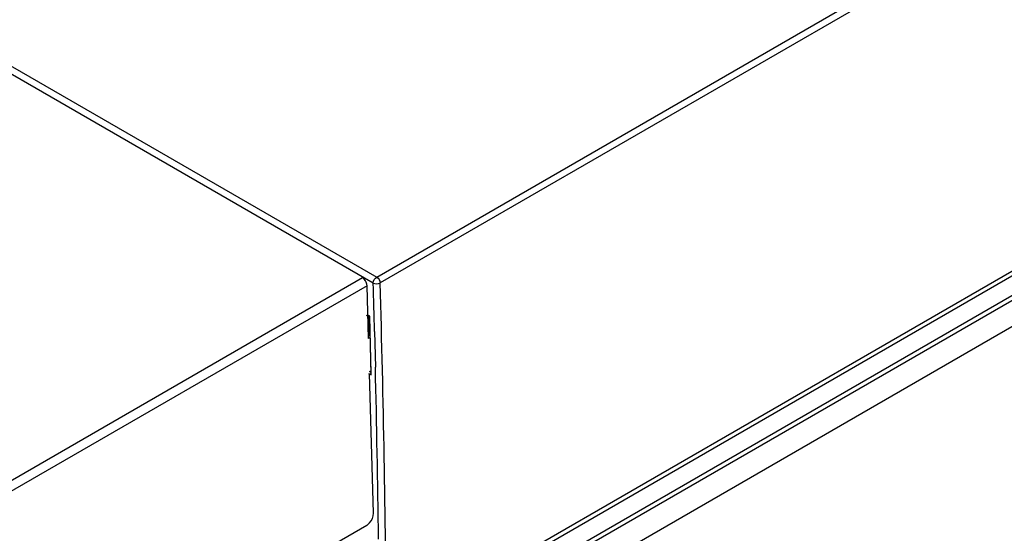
# Model space of a CAD drawing. Header units: millimetres. Extents: x 0 to 594, y 0 to 420.
# Tile 24 of 41: x 506 to 536, y 119 to 135. Entities that reach past the tile are written whole.
import ezdxf

# ---------------------------------------------------------------- set-up
doc = ezdxf.new("R2010")
doc.units = ezdxf.units.MM
doc.header["$LTSCALE"] = 32.67
doc.layers.get('0').update_dxf_attribs({"linetype": 'CONTINUOUS'})
doc.layers.add('ROUNDS', color=7, linetype='CONTINUOUS')

msp = doc.modelspace()

# ---------------------------------------------------------------- linework, layer by layer
at = {"color": 9, "linetype": 'CONTINUOUS'}
for p, q in [((516.6747, 127.1202), (550.0439, 146.3858)), ((550.1498, 146.2084), (516.7806, 126.9428)), ((516.9711, 116.3006), (551.0501, 135.9761)), ((551.1561, 135.8783), (516.8304, 116.0605)), ((502.173, 135.4925), (516.6747, 127.1202)), ((517.0852, 115.6193), (551.6118, 135.5531)), ((551.6554, 135.4193), (517.3076, 115.5887)), ((516.5686, 126.9386), (502.0662, 135.3114)), ((516.2417, 127.0948), (503.4106, 119.6868)), ((516.3806, 126.8569), (503.4947, 119.4173)), ((516.4644, 125.9249), (516.4056, 125.9556)), ((516.5079, 124.1388), (516.4644, 125.9249)), ((516.6081, 125.4619), (516.6345, 124.3744)), ((516.4236, 124.1829), (516.5079, 124.1388)), ((516.4554, 124.2436), (516.4916, 124.2247))]:
    msp.add_line(p, q, dxfattribs=at)
at = {"color": 7, "linetype": 'CONTINUOUS'}
for p, q in [((551.6904, 134.6459), (517.3252, 114.8053)), ((516.3558, 125.9634), (516.4505, 125.9139)), ((516.454, 125.3434), (516.4313, 125.9132)), ((516.4505, 125.914), (516.4926, 124.1867)), ((516.4642, 125.349), (516.4231, 125.3262))]:
    msp.add_line(p, q, dxfattribs=at)
at = {"color": 3, "linetype": 'CONTINUOUS'}
for p, q in [((516.4252, 125.2514), (516.3806, 126.8569)), ((516.4661, 125.2741), (516.4252, 125.2514)), ((516.4533, 124.2397), (516.4908, 124.2605))]:
    msp.add_line(p, q, dxfattribs=at)
at = {"color": 9, "linetype": 'CONTINUOUS'}
for centre, radius, start, end in [((-7.2757, 112.1944), 524.0517, 1.450725, 1.612233), ((1.918, 112.4043), 515.0678, 0.433431, 1.617466), ((0.1319, 112.3642), 516.6422, 0.750491, 1.332061)]:
    msp.add_arc(centre, radius, start, end, dxfattribs=at)
at = {"color": 3, "linetype": 'CONTINUOUS'}
msp.add_open_spline([(516.3806, 126.8569), (516.3782, 126.9282), (516.3326, 127.0225), (516.2609, 127.0835), (516.2417, 127.0948)], degree=3, knots=[0, 0, 0, 0, 0.761892, 1, 1, 1, 1], dxfattribs=at)
at = {"color": 9, "linetype": 'CONTINUOUS'}
for points in [[(516.5686, 126.9386), (516.5697, 127.0087), (516.614, 127.0851), (516.6747, 127.1202)], [(516.6747, 127.1202), (516.7343, 127.0857), (516.7776, 127.0116), (516.7806, 126.9428)], [(516.5686, 126.9386), (516.6314, 126.9061), (516.7188, 126.9084), (516.7806, 126.9428)]]:
    msp.add_open_spline(points, degree=3, dxfattribs=at)
at = {"color": 7, "linetype": 'CONTINUOUS'}
msp.add_open_spline([(516.4644, 125.9249), (516.4596, 125.9216), (516.4443, 125.9198), (516.4507, 125.9142), (516.451, 125.9144)], degree=3, knots=[0, 0, 0, 0, 0.9407853, 1, 1, 1, 1], dxfattribs=at)
msp.add_open_spline([(516.5079, 124.1388), (516.4995, 124.1528), (516.4792, 124.1775), (516.4934, 124.1854)], degree=3, dxfattribs=at)
at = {"layer": 'ROUNDS', "color": 3, "linetype": 'CONTINUOUS'}
for p, q in [((516.5731, 119.9296), (516.4548, 124.1856)), ((501.5655, 111.0125), (516.3715, 119.5607))]:
    msp.add_line(p, q, dxfattribs=at)
msp.add_open_spline([(516.3715, 119.5607), (516.4012, 119.5778), (516.5109, 119.6716), (516.5761, 119.8205), (516.5731, 119.9296)], degree=3, knots=[0, 0, 0, 0, 0.2388284, 1, 1, 1, 1], dxfattribs=at)

doc.saveas('drawing.dxf')
